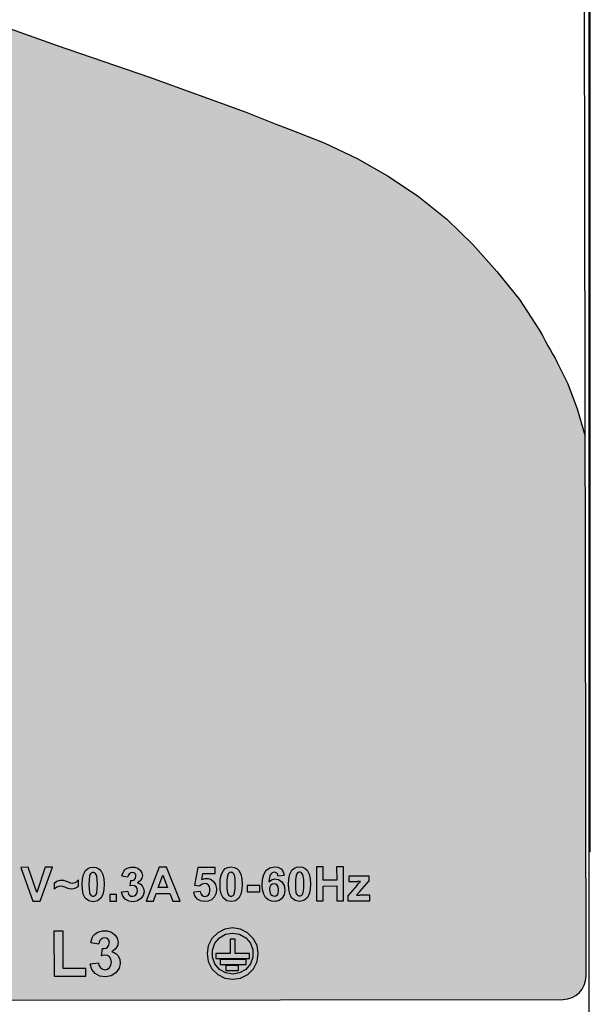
# Model space of a CAD drawing. Header units: inches. Extents: x 0 to 5108, y 0 to 2887.
# Tile 5 of 6: x 336 to 361, y 112 to 155. Entities that reach past the tile are written whole.
import ezdxf

# ---------------------------------------------------------------- set-up
doc = ezdxf.new("R2010")
doc.units = ezdxf.units.IN
doc.header["$MEASUREMENT"] = 0

msp = doc.modelspace()

# ---------------------------------------------------------------- hatches: boundary and pattern name
msp.add_hatch(color=18).paths.add_polyline_path([(359.47, 140.404), (359.37, 140.584), (359.266, 140.781), (359.15, 140.992), (359.023, 141.218), (358.887, 141.463), (358.031, 142.776), (357.053, 143.998), (356.014, 145.158), (354.884, 146.257), (353.663, 147.234), (352.349, 148.119), (351.006, 148.882), (349.572, 149.552), (348.107, 150.131), (347.463, 150.38), (346.154, 150.893), (342.021, 152.402), (338.022, 153.769), (334.318, 155.083), (331.02, 156.391), (328.136, 157.724), (325.644, 159.087), (324.056, 160.033), (322.529, 161.07), (321.095, 162.199), (319.72, 163.42), (318.437, 164.733), (317.245, 166.138), (316.144, 167.604), (316.058, 167.736), (315.972, 167.87), (315.885, 168.005), (315.153, 169.181), (314.501, 170.329), (313.939, 171.449), (313.339, 172.818), (312.826, 174.148), (312.397, 175.437), (312.053, 176.688), (311.762, 178.023), (311.532, 179.444), (311.459, 180.063), (311.397, 180.701), (311.335, 181.357), (311.213, 183.178), (311.318, 113.442, 0.413772), (312.318, 112.443, 0.000377), (312.32, 112.443), (359.919, 112.515, 0.413772), (360.918, 113.515, 0.000377), (360.918, 113.516), (360.883, 136.867), (360.532, 138.053), (360.122, 139.129), (359.651, 140.088), (359.572, 140.242)])
h = msp.add_hatch(color=7)
edge = h.paths.add_edge_path()
edge.add_arc((323.841, 144.787), 0.439, 217.3048, 270.0864)
edge.add_line((323.842, 144.348), (324.437, 144.349))
edge.add_line((324.437, 144.349), (324.428, 150.287))
edge.add_line((324.428, 150.287), (323.27, 150.285))
edge.add_line((323.27, 150.285), (323.278, 145.154))
edge.add_arc((324.325, 145.155), 1.047, 180.0864, 217.3048)
edge = h.paths.add_edge_path()
edge.add_arc((325.464, 144.85), 0.5, 180.0864, 270.0864)
edge.add_line((325.465, 144.35), (326.123, 144.351))
edge.add_line((326.123, 144.351), (326.118, 147.862))
edge.add_line((326.118, 147.862), (324.959, 147.86))
edge.add_line((324.959, 147.86), (324.964, 144.85))
edge = h.paths.add_edge_path()
edge.add_arc((329.779, 144.789), 0.5, 227.086, 316.9886)
edge.add_line((330.144, 144.448), (330.594, 144.93))
edge.add_line((330.594, 144.93), (329.674, 145.785))
edge.add_line((329.674, 145.785), (329.983, 146.364))
edge.add_line((329.983, 146.364), (330.142, 146.983))
edge.add_line((330.142, 146.983), (330.14, 147.622))
edge.add_line((330.14, 147.622), (329.968, 148.256))
edge.add_line((329.968, 148.256), (329.624, 148.861))
edge.add_line((329.624, 148.861), (329.103, 149.402))
edge.add_line((329.103, 149.402), (328.416, 149.838))
edge.add_line((328.416, 149.838), (327.596, 150.123))
edge.add_line((327.596, 150.123), (326.7, 150.222))
edge.add_line((326.7, 150.222), (326.701, 149.357))
edge.add_line((326.701, 149.357), (327.376, 149.278))
edge.add_line((327.376, 149.278), (327.98, 149.054))
edge.add_line((327.98, 149.054), (328.475, 148.718))
edge.add_line((328.475, 148.718), (328.836, 148.303))
edge.add_line((328.836, 148.303), (329.06, 147.845))
edge.add_line((329.06, 147.845), (329.15, 147.375))
edge.add_line((329.15, 147.375), (329.109, 146.907))
edge.add_line((329.109, 146.907), (328.947, 146.46))
edge.add_line((328.947, 146.46), (328.019, 147.324))
edge.add_line((328.019, 147.324), (327.23, 146.476))
edge.add_line((327.23, 146.476), (328.152, 145.619))
edge.add_line((328.152, 145.619), (327.722, 145.406))
edge.add_line((327.722, 145.406), (327.224, 145.266))
edge.add_line((327.224, 145.266), (326.708, 145.217))
edge.add_line((326.708, 145.217), (326.709, 144.352))
edge.add_line((326.709, 144.352), (327.485, 144.428))
edge.add_line((327.485, 144.428), (328.209, 144.645))
edge.add_line((328.209, 144.645), (328.839, 144.98))
edge.add_line((328.839, 144.98), (329.438, 144.423))
h.paths.add_polyline_path([(322.725, 150.216), (321.814, 150.111), (321.009, 149.826), (320.335, 149.398), (319.815, 148.857), (319.465, 148.247), (319.292, 147.595), (319.296, 146.932), (319.477, 146.285), (319.83, 145.683), (320.349, 145.151), (321.019, 144.729), (321.822, 144.449), (322.734, 144.346), (322.733, 145.211), (322.035, 145.296), (321.429, 145.527), (320.935, 145.873), (320.572, 146.303), (320.354, 146.783), (320.282, 147.287), (320.357, 147.788), (320.577, 148.264), (320.937, 148.689), (321.426, 149.033), (322.029, 149.264), (322.726, 149.351)])
h.paths.add_polyline_path([(331.19, 150.282), (330.795, 150.282), (330.798, 148.488), (331.192, 148.488)])
h.paths.add_polyline_path([(331.798, 150.283), (331.404, 150.282), (331.407, 148.489), (331.801, 148.489)])
h.paths.add_polyline_path([(324.897, 149.032), (324.93, 148.857), (325.03, 148.689), (325.196, 148.557), (325.413, 148.481), (325.652, 148.479), (325.871, 148.553), (326.041, 148.685), (326.145, 148.855), (326.178, 149.034), (326.144, 149.212), (326.041, 149.381), (325.872, 149.512), (325.653, 149.586), (325.413, 149.584), (325.196, 149.508), (325.03, 149.375), (324.929, 149.207)])
h.paths.add_polyline_path([(339.786, 115.423), (339.978, 115.478), (340.189, 115.477), (340.374, 115.419), (340.521, 115.309), (340.623, 115.154), (340.659, 114.99), (340.631, 114.831), (340.536, 114.686), (340.378, 114.571), (340.484, 114.536), (340.576, 114.48), (340.647, 114.41), (340.726, 114.257), (340.748, 114.063), (340.697, 113.856), (340.561, 113.667), (340.361, 113.535), (340.117, 113.485), (339.871, 113.515), (339.662, 113.628), (339.518, 113.81), (339.448, 114.037), (339.811, 114.082), (339.829, 113.999), (339.861, 113.926), (339.905, 113.869), (339.993, 113.814), (340.097, 113.796), (340.201, 113.822), (340.285, 113.885), (340.344, 113.989), (340.364, 114.121), (340.344, 114.248), (340.288, 114.347), (340.195, 114.409), (340.07, 114.429), (339.929, 114.401), (339.97, 114.707), (340.06, 114.712), (340.139, 114.734), (340.203, 114.773), (340.262, 114.857), (340.283, 114.966), (340.257, 115.07), (340.191, 115.143), (340.096, 115.175), (339.993, 115.163), (339.903, 115.109), (339.863, 115.056), (339.836, 114.99), (339.82, 114.914), (339.474, 114.972), (339.5, 115.077), (339.536, 115.173), (339.583, 115.256), (339.636, 115.32), (339.704, 115.376)])
h.paths.add_polyline_path([(344.281, 117.702), (344.416, 117.745), (344.549, 117.743), (344.681, 117.696), (344.791, 117.613), (344.879, 117.479), (344.921, 117.302), (344.9, 117.107), (344.817, 116.936), (344.701, 116.823), (344.555, 116.757), (344.382, 116.742), (344.217, 116.775), (344.088, 116.85), (344.019, 116.927), (343.965, 117.026), (343.934, 117.143), (344.215, 117.173), (344.229, 117.114), (344.253, 117.063), (344.286, 117.022), (344.355, 116.979), (344.431, 116.967), (344.507, 116.988), (344.572, 117.038), (344.612, 117.111), (344.631, 117.202), (344.631, 117.299), (344.612, 117.387), (344.572, 117.457), (344.497, 117.508), (344.4, 117.524), (344.295, 117.494), (344.196, 117.417), (343.968, 117.45), (344.111, 118.215), (344.856, 118.216), (344.856, 117.952), (344.325, 117.951)])
h.paths.add_polyline_path([(338.818, 117.323), (338.732, 117.291), (338.642, 117.281), (338.55, 117.293), (338.5, 117.308), (338.45, 117.327), (338.399, 117.35), (338.267, 117.4), (338.138, 117.415), (338.007, 117.372), (337.883, 117.276), (337.883, 117.536), (338.003, 117.627), (338.148, 117.672), (338.295, 117.663), (338.358, 117.644), (338.422, 117.621), (338.486, 117.595), (338.595, 117.552), (338.698, 117.541), (338.803, 117.574), (338.853, 117.603), (338.901, 117.64), (338.946, 117.684), (338.947, 117.413), (338.91, 117.38), (338.866, 117.35)])
h.paths.add_polyline_path([(347.745, 116.883), (347.624, 116.793), (347.473, 116.749), (347.307, 116.755), (347.16, 116.812), (347.04, 116.918), (346.959, 117.062), (346.911, 117.256), (346.896, 117.473), (346.908, 117.699), (346.959, 117.915), (347.069, 118.095), (347.231, 118.208), (347.408, 118.246), (347.575, 118.224), (347.709, 118.153), (347.771, 118.082), (347.819, 117.989), (347.849, 117.881), (347.577, 117.85), (347.567, 117.898), (347.55, 117.941), (347.524, 117.974), (347.469, 118.006), (347.399, 118.013), (347.327, 117.988), (347.264, 117.934), (347.23, 117.867), (347.208, 117.787), (347.194, 117.698), (347.187, 117.6), (347.299, 117.687), (347.443, 117.725), (347.597, 117.697), (347.743, 117.599), (347.845, 117.438), (347.877, 117.24), (347.844, 117.041)])
h.paths.add_polyline_path([(348.847, 116.898), (348.703, 116.785), (348.515, 116.747), (348.323, 116.787), (348.17, 116.91), (348.085, 117.082), (348.047, 117.277), (348.036, 117.494), (348.048, 117.719), (348.093, 117.931), (348.179, 118.097), (348.263, 118.173), (348.378, 118.226), (348.512, 118.247), (348.646, 118.226), (348.761, 118.172), (348.846, 118.096), (348.931, 117.933), (348.976, 117.733), (348.99, 117.507), (348.978, 117.275), (348.933, 117.064)])
h.paths.add_polyline_path([(345.88, 116.894), (345.739, 116.781), (345.553, 116.743), (345.361, 116.781), (345.206, 116.903), (345.12, 117.075), (345.081, 117.271), (345.07, 117.488), (345.082, 117.714), (345.127, 117.927), (345.213, 118.092), (345.297, 118.168), (345.412, 118.222), (345.546, 118.243), (345.679, 118.222), (345.795, 118.168), (345.88, 118.091), (345.966, 117.928), (346.01, 117.726), (346.024, 117.499), (346.012, 117.267), (345.966, 117.058)])
h.paths.add_polyline_path([(350.977, 117.017), (351.12, 117.172), (351.526, 117.642), (351.526, 117.841), (350.646, 117.84), (350.646, 117.606), (351.022, 117.609), (351.065, 117.61), (351.109, 117.611), (351.151, 117.613), (351.102, 117.562), (351.054, 117.509), (351.006, 117.454), (350.608, 116.995), (350.608, 116.776), (351.558, 116.777), (351.558, 117.025), (351.122, 117.024), (351.074, 117.023), (351.026, 117.02)])
h.paths.add_polyline_path([(348.605, 117.014), (348.632, 117.045), (348.652, 117.085), (348.667, 117.13), (348.691, 117.311), (348.695, 117.505), (348.69, 117.689), (348.669, 117.853), (348.653, 117.903), (348.632, 117.947), (348.603, 117.982), (348.576, 117.999), (348.544, 118.01), (348.512, 118.014), (348.48, 118.01), (348.448, 117.999), (348.421, 117.981), (348.394, 117.95), (348.374, 117.91), (348.359, 117.864), (348.335, 117.686), (348.33, 117.493), (348.336, 117.306), (348.357, 117.141), (348.372, 117.091), (348.393, 117.047), (348.423, 117.013), (348.482, 116.985), (348.547, 116.985)], flags=16)
h.paths.add_polyline_path([(333.462, 117.686), (333.596, 117.729), (333.729, 117.726), (333.861, 117.68), (333.972, 117.597), (334.059, 117.463), (334.101, 117.286), (334.081, 117.091), (333.998, 116.92), (333.882, 116.806), (333.735, 116.741), (333.562, 116.726), (333.397, 116.759), (333.268, 116.834), (333.199, 116.91), (333.146, 117.01), (333.115, 117.127), (333.395, 117.157), (333.409, 117.098), (333.433, 117.047), (333.467, 117.006), (333.535, 116.963), (333.611, 116.951), (333.687, 116.972), (333.752, 117.022), (333.793, 117.095), (333.811, 117.186), (333.811, 117.283), (333.793, 117.371), (333.752, 117.441), (333.678, 117.492), (333.58, 117.508), (333.475, 117.478), (333.377, 117.401), (333.148, 117.434), (333.291, 118.198), (334.036, 118.199), (334.036, 117.936), (333.505, 117.935)])
h.paths.add_polyline_path([(325.656, 117.422), (325.571, 117.394), (325.478, 117.371), (325.377, 117.351), (325.295, 117.333), (325.219, 117.311), (325.148, 117.283), (325.098, 117.253), (325.058, 117.217), (325.025, 117.173), (325.001, 117.123), (324.987, 117.068), (324.982, 117.009), (324.993, 116.92), (325.025, 116.843), (325.078, 116.779), (325.151, 116.728), (325.24, 116.698), (325.343, 116.688), (325.406, 116.692), (325.465, 116.704), (325.522, 116.724), (325.577, 116.752), (325.63, 116.788), (325.68, 116.832), (325.683, 116.821), (325.69, 116.798), (325.698, 116.768), (325.708, 116.74), (325.718, 116.713), (326.002, 116.714), (325.98, 116.762), (325.963, 116.811), (325.95, 116.859), (325.941, 116.926), (325.937, 116.996), (325.936, 117.071), (325.939, 117.406), (325.936, 117.502), (325.925, 117.587), (325.9, 117.663), (325.867, 117.708), (325.822, 117.746), (325.767, 117.778), (325.682, 117.806), (325.586, 117.82), (325.481, 117.824), (325.36, 117.817), (325.252, 117.792), (325.162, 117.748), (325.098, 117.688), (325.047, 117.61), (325.011, 117.514), (325.272, 117.468), (325.29, 117.51), (325.312, 117.546), (325.341, 117.573), (325.376, 117.591), (325.416, 117.601), (325.461, 117.604), (325.52, 117.601), (325.572, 117.591), (325.615, 117.568), (325.639, 117.537), (325.652, 117.497), (325.656, 117.451)])
h.paths.add_polyline_path([(327.03, 114.962), (327.14, 115.007), (327.248, 115.07), (327.355, 115.147), (327.461, 115.246), (327.542, 115.354), (327.595, 115.466), (327.905, 115.467), (327.908, 113.466), (327.526, 113.466), (327.524, 114.905), (327.381, 114.789), (327.214, 114.69), (327.031, 114.615)])
h.paths.add_polyline_path([(333.281, 115.338), (333.451, 115.43), (333.661, 115.473), (333.872, 115.465), (334.052, 115.411), (334.193, 115.317), (334.287, 115.194), (334.348, 115.034), (334.36, 114.854), (334.314, 114.666), (334.274, 114.58), (334.223, 114.495), (334.162, 114.411), (334.086, 114.325), (334.002, 114.241), (333.912, 114.156), (333.832, 114.082), (333.755, 114.01), (333.683, 113.936), (333.654, 113.901), (333.628, 113.866), (333.606, 113.83), (334.364, 113.831), (334.364, 113.476), (333.026, 113.474), (333.049, 113.601), (333.093, 113.731), (333.156, 113.856), (333.274, 114.016), (333.419, 114.175), (333.584, 114.334), (333.701, 114.444), (333.81, 114.551), (333.901, 114.66), (333.961, 114.783), (333.979, 114.903), (333.96, 115.01), (333.91, 115.09), (333.828, 115.141), (333.722, 115.159), (333.613, 115.139), (333.53, 115.086), (333.487, 115.022), (333.461, 114.94), (333.449, 114.847), (333.069, 114.885), (333.108, 115.07), (333.179, 115.225)])
h.paths.add_polyline_path([(341.638, 116.874), (341.49, 116.775), (341.308, 116.737), (341.12, 116.761), (340.962, 116.845), (340.855, 116.981), (340.803, 117.151), (341.075, 117.184), (341.089, 117.122), (341.113, 117.068), (341.146, 117.025), (341.211, 116.984), (341.289, 116.97), (341.367, 116.99), (341.431, 117.037), (341.476, 117.116), (341.49, 117.216), (341.475, 117.31), (341.433, 117.383), (341.363, 117.43), (341.269, 117.445), (341.164, 117.424), (341.195, 117.653), (341.262, 117.657), (341.321, 117.674), (341.369, 117.703), (341.412, 117.762), (341.429, 117.837), (341.418, 117.907), (341.385, 117.961), (341.335, 117.993), (341.271, 118.005), (341.201, 117.992), (341.145, 117.955), (341.115, 117.915), (341.094, 117.865), (341.083, 117.808), (340.823, 117.852), (340.842, 117.93), (340.869, 118.002), (340.904, 118.065), (340.944, 118.113), (340.995, 118.155), (341.056, 118.191), (341.209, 118.233), (341.368, 118.227), (341.505, 118.181), (341.608, 118.105), (341.684, 117.992), (341.712, 117.875), (341.689, 117.758), (341.617, 117.645), (341.501, 117.552), (341.581, 117.524), (341.65, 117.483), (341.703, 117.431), (341.763, 117.314), (341.778, 117.168), (341.735, 117.01)])
h.paths.add_polyline_path([(339.911, 116.885), (339.768, 116.772), (339.581, 116.734), (339.389, 116.773), (339.234, 116.895), (339.149, 117.067), (339.111, 117.263), (339.1, 117.479), (339.112, 117.705), (339.157, 117.918), (339.243, 118.083), (339.327, 118.159), (339.442, 118.213), (339.576, 118.234), (339.71, 118.213), (339.825, 118.159), (339.91, 118.082), (339.995, 117.92), (340.04, 117.72), (340.054, 117.493), (340.042, 117.261), (339.997, 117.05)])
h.paths.add_polyline_path([(345.455, 117.977), (345.428, 117.946), (345.408, 117.906), (345.393, 117.86), (345.369, 117.676), (345.365, 117.48), (345.37, 117.297), (345.391, 117.137), (345.407, 117.087), (345.428, 117.042), (345.457, 117.008), (345.515, 116.98), (345.58, 116.98), (345.639, 117.009), (345.666, 117.04), (345.687, 117.08), (345.701, 117.126), (345.725, 117.308), (345.729, 117.503), (345.724, 117.686), (345.703, 117.848), (345.687, 117.898), (345.666, 117.943), (345.637, 117.977), (345.61, 117.994), (345.579, 118.006), (345.546, 118.009), (345.514, 118.006), (345.483, 117.994)], flags=16)
h.paths.add_polyline_path([(347.267, 117.454), (347.235, 117.402), (347.217, 117.338), (347.212, 117.266), (347.219, 117.185), (347.24, 117.112), (347.275, 117.054), (347.343, 116.999), (347.417, 116.979), (347.489, 116.995), (347.55, 117.041), (347.585, 117.108), (347.6, 117.191), (347.6, 117.285), (347.584, 117.377), (347.545, 117.451), (347.483, 117.499), (347.407, 117.517), (347.332, 117.501)], flags=16)
h.paths.add_polyline_path([(325.326, 117.14), (325.371, 117.161), (325.424, 117.177), (325.482, 117.19), (325.543, 117.204), (325.601, 117.218), (325.657, 117.235), (325.657, 117.178), (325.656, 117.128), (325.653, 117.081), (325.646, 117.038), (325.631, 117.001), (325.608, 116.97), (325.577, 116.942), (325.529, 116.913), (325.48, 116.896), (325.429, 116.891), (325.385, 116.896), (325.347, 116.91), (325.314, 116.934), (325.289, 116.965), (325.274, 117), (325.269, 117.039), (325.276, 117.078), (325.295, 117.112)], flags=16)
h.paths.add_polyline_path([(323.142, 117.561), (323.179, 117.58), (323.21, 117.605), (323.235, 117.633), (323.266, 117.716), (323.259, 117.808), (323.221, 117.88), (323.188, 117.908), (323.147, 117.931), (323.101, 117.945), (323.033, 117.953), (322.962, 117.955), (322.888, 117.954), (322.745, 117.954), (322.745, 117.537), (322.908, 117.537), (322.992, 117.539), (323.071, 117.544)], flags=16)
h.paths.add_polyline_path([(326.259, 117.733), (326.37, 117.795), (326.508, 117.824), (326.661, 117.826), (326.804, 117.806), (326.922, 117.757), (326.982, 117.704), (327.033, 117.634), (327.069, 117.547), (326.804, 117.497), (326.788, 117.536), (326.766, 117.568), (326.739, 117.592), (326.674, 117.618), (326.597, 117.625), (326.515, 117.621), (326.444, 117.594), (326.416, 117.559), (326.415, 117.519), (326.44, 117.486), (326.482, 117.466), (326.53, 117.45), (326.583, 117.435), (326.64, 117.421), (326.703, 117.407), (326.821, 117.376), (326.928, 117.337), (327.017, 117.282), (327.081, 117.196), (327.106, 117.076), (327.074, 116.941), (326.984, 116.821), (326.872, 116.756), (326.731, 116.722), (326.571, 116.717), (326.411, 116.742), (326.278, 116.803), (326.207, 116.866), (326.148, 116.95), (326.112, 117.042), (326.394, 117.086), (326.411, 117.036), (326.436, 116.994), (326.468, 116.961), (326.538, 116.929), (326.624, 116.919), (326.713, 116.927), (326.786, 116.959), (326.817, 117.001), (326.822, 117.049), (326.803, 117.088), (326.777, 117.105), (326.744, 117.116), (326.709, 117.125), (326.549, 117.162), (326.402, 117.201), (326.277, 117.261), (326.19, 117.357), (326.151, 117.486), (326.175, 117.619)])
h.paths.add_polyline_path([(335.061, 116.877), (334.918, 116.764), (334.731, 116.727), (334.539, 116.765), (334.385, 116.888), (334.3, 117.06), (334.262, 117.256), (334.25, 117.472), (334.262, 117.698), (334.307, 117.91), (334.394, 118.076), (334.478, 118.152), (334.592, 118.206), (334.726, 118.227), (334.86, 118.206), (334.975, 118.152), (335.06, 118.075), (335.146, 117.912), (335.191, 117.711), (335.204, 117.484), (335.192, 117.252), (335.147, 117.042)])
h.paths.add_polyline_path([(336.202, 116.879), (336.06, 116.766), (335.873, 116.728), (335.681, 116.767), (335.526, 116.889), (335.441, 117.061), (335.403, 117.257), (335.392, 117.474), (335.403, 117.7), (335.449, 117.912), (335.535, 118.078), (335.619, 118.154), (335.733, 118.207), (335.867, 118.228), (336.002, 118.207), (336.117, 118.153), (336.201, 118.077), (336.287, 117.914), (336.332, 117.713), (336.346, 117.486), (336.334, 117.254), (336.288, 117.044)])
h.paths.add_polyline_path([(330.954, 116.871), (330.812, 116.758), (330.625, 116.72), (330.433, 116.759), (330.278, 116.881), (330.193, 117.053), (330.154, 117.249), (330.143, 117.466), (330.155, 117.692), (330.2, 117.904), (330.287, 118.07), (330.371, 118.146), (330.485, 118.199), (330.619, 118.22), (330.753, 118.2), (330.868, 118.145), (330.953, 118.069), (331.039, 117.906), (331.083, 117.705), (331.097, 117.478), (331.085, 117.246), (331.04, 117.036)])
h.paths.add_polyline_path([(332.095, 116.873), (331.987, 116.778), (331.846, 116.728), (331.682, 116.729), (331.534, 116.782), (331.417, 116.886), (331.347, 117.015), (331.307, 117.172), (331.288, 117.347), (331.285, 117.541), (331.302, 117.74), (331.348, 117.925), (331.428, 118.072), (331.512, 118.147), (331.626, 118.201), (331.76, 118.222), (331.894, 118.201), (332.009, 118.147), (332.094, 118.07), (332.18, 117.908), (332.225, 117.707), (332.238, 117.48), (332.226, 117.248), (332.181, 117.038)])
h.paths.add_polyline_path([(339.669, 117), (339.696, 117.031), (339.716, 117.071), (339.731, 117.117), (339.755, 117.297), (339.76, 117.491), (339.754, 117.676), (339.733, 117.839), (339.718, 117.889), (339.696, 117.934), (339.667, 117.968), (339.64, 117.985), (339.608, 117.997), (339.576, 118), (339.544, 117.997), (339.512, 117.985), (339.485, 117.968), (339.458, 117.937), (339.438, 117.897), (339.423, 117.851), (339.399, 117.673), (339.395, 117.479), (339.4, 117.293), (339.421, 117.128), (339.437, 117.078), (339.458, 117.034), (339.487, 116.999), (339.546, 116.971), (339.611, 116.972)], flags=16)
h.paths.add_polyline_path([(335.961, 116.995), (335.988, 117.026), (336.008, 117.066), (336.022, 117.111), (336.046, 117.29), (336.051, 117.483), (336.046, 117.669), (336.024, 117.833), (336.009, 117.884), (335.988, 117.928), (335.959, 117.963), (335.932, 117.98), (335.9, 117.991), (335.868, 117.995), (335.836, 117.991), (335.804, 117.98), (335.777, 117.962), (335.749, 117.931), (335.729, 117.891), (335.715, 117.845), (335.691, 117.663), (335.686, 117.468), (335.692, 117.284), (335.713, 117.122), (335.736, 117.054), (335.773, 116.999), (335.831, 116.967), (335.899, 116.965)], flags=16)
h.paths.add_polyline_path([(323.4, 117.379), (323.35, 117.348), (323.298, 117.325), (323.247, 117.31), (323.149, 117.295), (323.046, 117.289), (322.939, 117.288), (322.746, 117.288), (322.746, 116.734), (322.45, 116.733), (322.448, 118.202), (322.924, 118.203), (323.049, 118.202), (323.167, 118.198), (323.276, 118.182), (323.352, 118.152), (323.424, 118.104), (323.488, 118.038), (323.546, 117.928), (323.572, 117.792), (323.566, 117.649), (323.525, 117.525), (323.489, 117.467), (323.447, 117.418)])
h.paths.add_polyline_path([(321.501, 116.843), (321.348, 116.743), (321.159, 116.706), (320.97, 116.734), (320.818, 116.82), (320.748, 116.9), (320.694, 117.003), (320.666, 117.12), (320.938, 117.154), (320.952, 117.092), (320.975, 117.038), (321.009, 116.995), (321.074, 116.953), (321.152, 116.94), (321.23, 116.959), (321.294, 117.006), (321.338, 117.086), (321.353, 117.186), (321.337, 117.283), (321.289, 117.359), (321.214, 117.403), (321.124, 117.414), (321.027, 117.393), (321.058, 117.623), (321.124, 117.627), (321.184, 117.643), (321.232, 117.673), (321.275, 117.732), (321.292, 117.807), (321.281, 117.877), (321.248, 117.931), (321.199, 117.962), (321.135, 117.975), (321.065, 117.962), (321.007, 117.925), (320.977, 117.885), (320.957, 117.835), (320.945, 117.778), (320.686, 117.822), (320.705, 117.9), (320.732, 117.972), (320.767, 118.035), (320.807, 118.083), (320.858, 118.125), (320.919, 118.16), (321.072, 118.203), (321.231, 118.197), (321.367, 118.151), (321.471, 118.074), (321.547, 117.962), (321.575, 117.845), (321.552, 117.728), (321.48, 117.615), (321.363, 117.521), (321.444, 117.494), (321.512, 117.452), (321.566, 117.4), (321.625, 117.284), (321.64, 117.138), (321.598, 116.98)])
h.paths.add_polyline_path([(327.407, 117.679), (327.534, 117.777), (327.685, 117.824), (327.857, 117.822), (328.012, 117.77), (328.132, 117.673), (328.21, 117.544), (328.253, 117.38), (328.264, 117.193), (327.558, 117.192), (327.58, 117.075), (327.637, 116.987), (327.727, 116.936), (327.824, 116.931), (327.901, 116.964), (327.929, 116.995), (327.952, 117.035), (327.968, 117.08), (328.249, 117.034), (328.159, 116.873), (328.021, 116.765), (327.844, 116.72), (327.656, 116.728), (327.493, 116.79), (327.376, 116.898), (327.291, 117.083), (327.271, 117.309), (327.31, 117.519)])
h.paths.add_polyline_path([(330.712, 116.987), (330.739, 117.018), (330.76, 117.058), (330.774, 117.103), (330.798, 117.284), (330.803, 117.479), (330.797, 117.663), (330.776, 117.826), (330.76, 117.876), (330.739, 117.92), (330.71, 117.955), (330.683, 117.972), (330.652, 117.983), (330.619, 117.987), (330.588, 117.983), (330.556, 117.972), (330.528, 117.954), (330.501, 117.923), (330.481, 117.883), (330.466, 117.838), (330.442, 117.656), (330.438, 117.461), (330.443, 117.277), (330.464, 117.114), (330.48, 117.064), (330.501, 117.02), (330.53, 116.986), (330.589, 116.958), (330.654, 116.958)], flags=16)
h.paths.add_polyline_path([(334.819, 116.993), (334.847, 117.024), (334.867, 117.064), (334.881, 117.11), (334.902, 117.239), (334.908, 117.357), (334.91, 117.462), (334.909, 117.558), (334.906, 117.644), (334.9, 117.723), (334.891, 117.795), (334.875, 117.859), (334.852, 117.916), (334.817, 117.961), (334.79, 117.978), (334.759, 117.989), (334.727, 117.993), (334.694, 117.989), (334.663, 117.978), (334.635, 117.961), (334.608, 117.93), (334.588, 117.889), (334.574, 117.844), (334.55, 117.663), (334.545, 117.468), (334.55, 117.283), (334.572, 117.121), (334.587, 117.07), (334.608, 117.026), (334.637, 116.992), (334.695, 116.964), (334.761, 116.964)], flags=16)
h.paths.add_polyline_path([(331.67, 117.956), (331.642, 117.925), (331.622, 117.885), (331.608, 117.839), (331.584, 117.657), (331.579, 117.462), (331.584, 117.278), (331.606, 117.116), (331.621, 117.066), (331.642, 117.022), (331.672, 116.988), (331.73, 116.96), (331.795, 116.96), (331.853, 116.988), (331.881, 117.019), (331.901, 117.059), (331.915, 117.105), (331.936, 117.235), (331.942, 117.352), (331.944, 117.458), (331.943, 117.553), (331.94, 117.64), (331.935, 117.719), (331.925, 117.79), (331.909, 117.855), (331.886, 117.912), (331.851, 117.956), (331.825, 117.974), (331.793, 117.985), (331.761, 117.989), (331.729, 117.985), (331.697, 117.973)], flags=16)
h.paths.add_polyline_path([(342.437, 118.232), (341.868, 116.763), (342.182, 116.763), (342.303, 117.097), (342.89, 117.098), (343.019, 116.764), (343.342, 116.765), (342.751, 118.233)])
h.paths.add_polyline_path([(342.394, 117.345), (342.592, 117.89), (342.795, 117.345)], flags=16)
h.paths.add_polyline_path([(350.417, 116.775), (350.415, 118.244), (350.118, 118.244), (350.119, 117.666), (349.538, 117.665), (349.537, 118.243), (349.24, 118.243), (349.242, 116.774), (349.539, 116.774), (349.538, 117.416), (350.119, 117.417), (350.12, 116.775)])
h.paths.add_polyline_path([(324.096, 117.665), (324.205, 117.757), (324.337, 117.813), (324.47, 117.823), (324.597, 117.789), (324.643, 117.763), (324.683, 117.732), (324.714, 117.697), (324.738, 117.659), (324.756, 117.616), (324.769, 117.572), (324.779, 117.505), (324.783, 117.434), (324.784, 117.361), (324.785, 116.737), (324.503, 116.736), (324.502, 117.298), (324.501, 117.374), (324.499, 117.446), (324.486, 117.511), (324.472, 117.538), (324.453, 117.563), (324.429, 117.582), (324.358, 117.607), (324.274, 117.604), (324.193, 117.568), (324.132, 117.493), (324.101, 117.389), (324.096, 117.269), (324.097, 116.736), (323.816, 116.735), (323.813, 118.204), (324.095, 118.205)])
h.paths.add_polyline_path([(329.59, 118.219), (328.954, 117.285), (328.954, 117.039), (329.556, 117.04), (329.556, 116.744), (329.829, 116.744), (329.828, 117.04), (330.011, 117.04), (330.01, 117.288), (329.828, 117.287), (329.827, 118.219)])
h.paths.add_polyline_path([(329.218, 117.286), (329.554, 117.789), (329.555, 117.287)], flags=16)
h.paths.add_polyline_path([(337.289, 116.756), (337.812, 118.225), (337.498, 118.225), (337.14, 117.137), (336.766, 118.224), (336.445, 118.223), (336.972, 116.755)])
h.paths.add_polyline_path([(346.794, 117.162), (346.794, 117.443), (346.241, 117.442), (346.241, 117.161)])
h.paths.add_polyline_path([(346.347, 114.284), (346.346, 114.504), (345.726, 114.503), (345.725, 115.112), (345.505, 115.112), (345.506, 114.503), (344.885, 114.502), (344.885, 114.282)], flags=0)
h.paths.add_polyline_path([(346.201, 114.024), (346.201, 114.244), (345.069, 114.242), (345.07, 114.022)], flags=0)
h.paths.add_polyline_path([(345.873, 113.763), (345.872, 113.983), (345.325, 113.982), (345.325, 113.762)], flags=0)
h.paths.add_polyline_path([(327.622, 117.547), (327.59, 117.496), (327.57, 117.434), (327.563, 117.364), (327.984, 117.365), (327.976, 117.437), (327.955, 117.5), (327.921, 117.55), (327.852, 117.598), (327.77, 117.614), (327.688, 117.595)], flags=16)
h.paths.add_polyline_path([(340.585, 116.761), (340.585, 117.042), (340.303, 117.042), (340.304, 116.76)])
h.paths.add_polyline_path([(339.263, 113.517), (339.263, 113.847), (338.279, 113.845), (338.276, 115.458), (337.881, 115.457), (337.884, 113.515)])
h.paths.add_polyline_path([(333.008, 117.141), (333.008, 117.422), (332.455, 117.422), (332.455, 117.14)])
h.paths.add_polyline_path([(332.872, 113.474), (332.872, 113.809), (331.871, 113.808), (331.869, 115.448), (331.467, 115.448), (331.47, 113.472)])
h.paths.add_polyline_path([(326.729, 113.465), (326.728, 113.8), (325.728, 113.799), (325.725, 115.439), (325.324, 115.439), (325.327, 113.462)])
h.paths.add_polyline_path([(345.617, 113.603), (345.316, 113.655), (345.048, 113.808), (344.847, 114.045), (344.74, 114.336), (344.74, 114.646), (344.846, 114.938), (345.046, 115.175), (345.313, 115.329), (345.614, 115.383), (345.916, 115.331), (346.183, 115.177), (346.384, 114.941), (346.491, 114.649), (346.492, 114.339), (346.386, 114.047), (346.186, 113.81), (345.919, 113.656)], flags=16)
h.paths.add_polyline_path([(345.617, 113.383), (345.957, 113.437), (346.266, 113.594), (346.512, 113.839), (346.671, 114.149), (346.725, 114.494), (346.67, 114.838), (346.51, 115.149), (346.262, 115.394), (345.953, 115.55), (345.614, 115.602), (345.275, 115.549), (344.967, 115.392), (344.72, 115.146), (344.561, 114.835), (344.506, 114.491), (344.561, 114.147), (344.721, 113.837), (344.968, 113.592), (345.277, 113.436)])

# ---------------------------------------------------------------- linework, layer by layer
at = {"linetype": 'Continuous'}
for p, q in [((361.05, 111.5), (361.05, 209)), ((360.918, 113.516), (360.777, 207.016)), ((361.1, 118.9), (361.1, 182.4)), ((348.107, 150.131), (349.572, 149.552)), ((349.572, 149.552), (351.006, 148.882)), ((351.006, 148.882), (352.349, 148.119)), ((352.349, 148.119), (353.663, 147.234)), ((353.663, 147.234), (354.884, 146.257)), ((354.884, 146.257), (356.014, 145.158)), ((356.014, 145.158), (357.053, 143.998)), ((357.053, 143.998), (358.031, 142.776)), ((358.031, 142.776), (358.887, 141.463)), ((361.1, 118.9), (361.05, 118.9)), ((312.32, 112.443), (359.919, 112.515))]:
    msp.add_line(p, q, dxfattribs=at)
at = {"color": 7, "linetype": 'Continuous'}
for p, q in [((336.766, 118.224), (336.445, 118.223)), ((336.445, 118.223), (336.972, 116.755)), ((337.14, 117.137), (336.766, 118.224)), ((337.498, 118.225), (337.14, 117.137)), ((337.289, 116.756), (337.812, 118.225)), ((337.812, 118.225), (337.498, 118.225)), ((342.437, 118.232), (341.868, 116.763)), ((342.751, 118.233), (342.437, 118.232)), ((343.342, 116.765), (342.751, 118.233)), ((344.111, 118.215), (343.968, 117.45)), ((344.856, 118.216), (344.111, 118.215)), ((344.856, 117.952), (344.856, 118.216)), ((349.537, 118.243), (349.24, 118.243)), ((349.24, 118.243), (349.242, 116.774)), ((349.538, 117.665), (349.537, 118.243)), ((350.415, 118.244), (350.118, 118.244)), ((350.118, 118.244), (350.119, 117.666)), ((350.417, 116.775), (350.415, 118.244)), ((337.883, 117.536), (337.883, 117.276)), ((338.947, 117.413), (338.946, 117.684)), ((340.823, 117.852), (341.083, 117.808)), ((341.195, 117.653), (341.164, 117.424)), ((342.394, 117.345), (342.592, 117.89)), ((342.592, 117.89), (342.795, 117.345)), ((344.281, 117.702), (344.325, 117.951)), ((344.325, 117.951), (344.856, 117.952)), ((347.577, 117.85), (347.849, 117.881)), ((350.119, 117.666), (349.538, 117.665)), ((351.526, 117.841), (350.646, 117.84)), ((350.646, 117.84), (350.646, 117.606)), ((350.646, 117.606), (351.022, 117.609)), ((351.12, 117.172), (351.526, 117.642)), ((351.526, 117.642), (351.526, 117.841)), ((341.075, 117.184), (340.803, 117.151)), ((342.795, 117.345), (342.394, 117.345)), ((344.215, 117.173), (343.934, 117.143)), ((343.968, 117.45), (344.196, 117.417)), ((346.794, 117.443), (346.241, 117.442)), ((346.241, 117.442), (346.241, 117.161)), ((346.241, 117.161), (346.794, 117.162)), ((346.794, 117.162), (346.794, 117.443)), ((349.538, 117.416), (350.119, 117.417)), ((349.539, 116.774), (349.538, 117.416)), ((350.119, 117.417), (350.12, 116.775)), ((351.006, 117.454), (350.608, 116.995)), ((350.977, 117.017), (351.12, 117.172)), ((336.972, 116.755), (337.289, 116.756)), ((340.585, 117.042), (340.303, 117.042)), ((340.303, 117.042), (340.304, 116.76)), ((340.304, 116.76), (340.585, 116.761)), ((340.585, 116.761), (340.585, 117.042)), ((341.868, 116.763), (342.182, 116.763)), ((342.182, 116.763), (342.303, 117.097)), ((342.303, 117.097), (342.89, 117.098)), ((342.89, 117.098), (343.019, 116.764)), ((343.019, 116.764), (343.342, 116.765)), ((349.242, 116.774), (349.539, 116.774)), ((350.12, 116.775), (350.417, 116.775)), ((350.608, 116.995), (350.608, 116.776)), ((350.608, 116.776), (351.558, 116.777)), ((351.558, 117.025), (351.122, 117.024)), ((351.558, 116.777), (351.558, 117.025)), ((338.276, 115.458), (337.881, 115.457)), ((337.881, 115.457), (337.884, 113.515)), ((338.279, 113.845), (338.276, 115.458)), ((345.725, 115.112), (345.505, 115.112)), ((345.505, 115.112), (345.506, 114.503)), ((345.726, 114.503), (345.725, 115.112)), ((339.474, 114.972), (339.82, 114.914)), ((339.97, 114.707), (339.929, 114.401)), ((345.506, 114.503), (344.885, 114.502)), ((344.885, 114.502), (344.885, 114.282)), ((344.885, 114.282), (346.347, 114.284)), ((346.201, 114.244), (345.069, 114.242)), ((345.069, 114.242), (345.07, 114.022)), ((346.346, 114.504), (345.726, 114.503)), ((346.201, 114.024), (346.201, 114.244)), ((346.347, 114.284), (346.346, 114.504)), ((339.263, 113.847), (338.279, 113.845)), ((339.263, 113.517), (339.263, 113.847)), ((339.811, 114.082), (339.448, 114.037)), ((345.07, 114.022), (346.201, 114.024)), ((345.872, 113.983), (345.325, 113.982)), ((345.325, 113.982), (345.325, 113.762)), ((345.325, 113.762), (345.873, 113.763)), ((345.873, 113.763), (345.872, 113.983)), ((337.884, 113.515), (339.263, 113.517))]:
    msp.add_line(p, q, dxfattribs=at)
at = {"linetype": 'Continuous'}
for points in [[(325.644, 159.087), (328.136, 157.724), (331.02, 156.391), (334.318, 155.083), (338.022, 153.769), (342.021, 152.402), (346.154, 150.893)], [(346.154, 150.893), (347.463, 150.38), (348.107, 150.131)], [(358.887, 141.463), (359.023, 141.218), (359.15, 140.992), (359.266, 140.781), (359.37, 140.584), (359.47, 140.404), (359.572, 140.242), (359.651, 140.088)], [(359.651, 140.088), (360.122, 139.129), (360.532, 138.053), (360.883, 136.867)]]:
    msp.add_lwpolyline(points, dxfattribs=at)
at = {"color": 7, "linetype": 'Continuous'}
for points in [[(339.911, 116.885), (339.768, 116.772), (339.581, 116.734), (339.389, 116.773), (339.234, 116.895), (339.149, 117.067), (339.111, 117.263), (339.1, 117.479), (339.112, 117.705), (339.157, 117.918), (339.243, 118.083)], [(339.243, 118.083), (339.327, 118.159), (339.442, 118.213), (339.576, 118.234)], [(339.485, 117.968), (339.458, 117.937), (339.438, 117.897), (339.423, 117.851)], [(339.576, 118), (339.544, 117.997), (339.512, 117.985), (339.485, 117.968)], [(339.576, 118.234), (339.71, 118.213), (339.825, 118.159), (339.91, 118.082)], [(339.667, 117.968), (339.64, 117.985), (339.608, 117.997), (339.576, 118)], [(339.733, 117.839), (339.718, 117.889), (339.696, 117.934), (339.667, 117.968)], [(339.91, 118.082), (339.995, 117.92), (340.04, 117.72), (340.054, 117.493), (340.042, 117.261), (339.997, 117.05), (339.911, 116.885)], [(340.823, 117.852), (340.842, 117.93), (340.869, 118.002), (340.904, 118.065)], [(340.904, 118.065), (340.944, 118.113), (340.995, 118.155), (341.056, 118.191)], [(341.056, 118.191), (341.209, 118.233), (341.368, 118.227), (341.505, 118.181), (341.608, 118.105)], [(341.145, 117.955), (341.115, 117.915), (341.094, 117.865), (341.083, 117.808)], [(341.385, 117.961), (341.335, 117.993), (341.271, 118.005), (341.201, 117.992), (341.145, 117.955)], [(341.369, 117.703), (341.412, 117.762), (341.429, 117.837), (341.418, 117.907), (341.385, 117.961)], [(341.608, 118.105), (341.684, 117.992), (341.712, 117.875), (341.689, 117.758), (341.617, 117.645), (341.501, 117.552)], [(345.88, 116.894), (345.739, 116.781), (345.553, 116.743), (345.361, 116.781), (345.206, 116.903), (345.12, 117.075), (345.081, 117.271), (345.07, 117.488), (345.082, 117.714), (345.127, 117.927), (345.213, 118.092)], [(345.213, 118.092), (345.297, 118.168), (345.412, 118.222), (345.546, 118.243)], [(345.455, 117.977), (345.428, 117.946), (345.408, 117.906), (345.393, 117.86)], [(345.546, 118.009), (345.514, 118.006), (345.483, 117.994), (345.455, 117.977)], [(345.546, 118.243), (345.679, 118.222), (345.795, 118.168), (345.88, 118.091)], [(345.637, 117.977), (345.61, 117.994), (345.579, 118.006), (345.546, 118.009)], [(345.703, 117.848), (345.687, 117.898), (345.666, 117.943), (345.637, 117.977)], [(345.88, 118.091), (345.966, 117.928), (346.01, 117.726), (346.024, 117.499), (346.012, 117.267), (345.966, 117.058), (345.88, 116.894)], [(347.04, 116.918), (346.959, 117.062), (346.911, 117.256), (346.896, 117.473), (346.908, 117.699), (346.959, 117.915), (347.069, 118.095), (347.231, 118.208), (347.408, 118.246), (347.575, 118.224), (347.709, 118.153)], [(347.524, 117.974), (347.469, 118.006), (347.399, 118.013), (347.327, 117.988), (347.264, 117.934)], [(347.577, 117.85), (347.567, 117.898), (347.55, 117.941), (347.524, 117.974)], [(347.709, 118.153), (347.771, 118.082), (347.819, 117.989), (347.849, 117.881)], [(348.847, 116.898), (348.703, 116.785), (348.515, 116.747), (348.323, 116.787), (348.17, 116.91), (348.085, 117.082), (348.047, 117.277), (348.036, 117.494), (348.048, 117.719), (348.093, 117.931), (348.179, 118.097)], [(348.179, 118.097), (348.263, 118.173), (348.378, 118.226), (348.512, 118.247)], [(348.421, 117.981), (348.394, 117.95), (348.374, 117.91), (348.359, 117.864)], [(348.512, 118.014), (348.48, 118.01), (348.448, 117.999), (348.421, 117.981)], [(348.512, 118.247), (348.646, 118.226), (348.761, 118.172), (348.846, 118.096)], [(348.603, 117.982), (348.576, 117.999), (348.544, 118.01), (348.512, 118.014)], [(348.669, 117.853), (348.653, 117.903), (348.632, 117.947), (348.603, 117.982)], [(348.846, 118.096), (348.931, 117.933), (348.976, 117.733), (348.99, 117.507), (348.978, 117.275), (348.933, 117.064), (348.847, 116.898)], [(337.883, 117.536), (338.003, 117.627), (338.148, 117.672), (338.295, 117.663)], [(338.295, 117.663), (338.358, 117.644), (338.422, 117.621), (338.486, 117.595)], [(338.486, 117.595), (338.595, 117.552), (338.698, 117.541), (338.803, 117.574)], [(338.803, 117.574), (338.853, 117.603), (338.901, 117.64), (338.946, 117.684)], [(339.423, 117.851), (339.399, 117.673), (339.395, 117.479), (339.4, 117.293), (339.421, 117.128)], [(339.731, 117.117), (339.755, 117.297), (339.76, 117.491), (339.754, 117.676), (339.733, 117.839)], [(341.195, 117.653), (341.262, 117.657), (341.321, 117.674), (341.369, 117.703)], [(341.501, 117.552), (341.581, 117.524), (341.65, 117.483), (341.703, 117.431)], [(344.281, 117.702), (344.416, 117.745), (344.549, 117.743), (344.681, 117.696), (344.791, 117.613)], [(344.791, 117.613), (344.879, 117.479), (344.921, 117.302), (344.9, 117.107), (344.817, 116.936)], [(345.393, 117.86), (345.369, 117.676), (345.365, 117.48), (345.37, 117.297), (345.391, 117.137)], [(345.701, 117.126), (345.725, 117.308), (345.729, 117.503), (345.724, 117.686), (345.703, 117.848)], [(347.264, 117.934), (347.23, 117.867), (347.208, 117.787), (347.194, 117.698), (347.187, 117.6)], [(347.187, 117.6), (347.299, 117.687), (347.443, 117.725), (347.597, 117.697), (347.743, 117.599), (347.845, 117.438), (347.877, 117.24), (347.844, 117.041), (347.745, 116.883)], [(348.359, 117.864), (348.335, 117.686), (348.33, 117.493), (348.336, 117.306), (348.357, 117.141)], [(348.667, 117.13), (348.691, 117.311), (348.695, 117.505), (348.69, 117.689), (348.669, 117.853)], [(351.006, 117.454), (351.054, 117.509), (351.102, 117.562), (351.151, 117.613)], [(351.151, 117.613), (351.109, 117.611), (351.065, 117.61), (351.022, 117.609)], [(338.399, 117.35), (338.267, 117.4), (338.138, 117.415), (338.007, 117.372), (337.883, 117.276)], [(338.55, 117.293), (338.5, 117.308), (338.45, 117.327), (338.399, 117.35)], [(338.818, 117.323), (338.732, 117.291), (338.642, 117.281), (338.55, 117.293)], [(338.947, 117.413), (338.91, 117.38), (338.866, 117.35), (338.818, 117.323)], [(339.421, 117.128), (339.437, 117.078), (339.458, 117.034), (339.487, 116.999)], [(339.669, 117), (339.696, 117.031), (339.716, 117.071), (339.731, 117.117)], [(341.638, 116.874), (341.49, 116.775), (341.308, 116.737), (341.12, 116.761), (340.962, 116.845), (340.855, 116.981), (340.803, 117.151)], [(341.075, 117.184), (341.089, 117.122), (341.113, 117.068), (341.146, 117.025)], [(341.433, 117.383), (341.363, 117.43), (341.269, 117.445), (341.164, 117.424)], [(341.431, 117.037), (341.476, 117.116), (341.49, 117.216), (341.475, 117.31), (341.433, 117.383)], [(341.703, 117.431), (341.763, 117.314), (341.778, 117.168), (341.735, 117.01), (341.638, 116.874)], [(344.088, 116.85), (344.019, 116.927), (343.965, 117.026), (343.934, 117.143)], [(344.572, 117.457), (344.497, 117.508), (344.4, 117.524), (344.295, 117.494), (344.196, 117.417)], [(344.215, 117.173), (344.229, 117.114), (344.253, 117.063), (344.286, 117.022)], [(344.572, 117.038), (344.612, 117.111), (344.631, 117.202), (344.631, 117.299), (344.612, 117.387), (344.572, 117.457)], [(345.391, 117.137), (345.407, 117.087), (345.428, 117.042), (345.457, 117.008)], [(345.639, 117.009), (345.666, 117.04), (345.687, 117.08), (345.701, 117.126)], [(347.267, 117.454), (347.235, 117.402), (347.217, 117.338), (347.212, 117.266)], [(347.212, 117.266), (347.219, 117.185), (347.24, 117.112), (347.275, 117.054)], [(347.545, 117.451), (347.483, 117.499), (347.407, 117.517), (347.332, 117.501), (347.267, 117.454)], [(347.55, 117.041), (347.585, 117.108), (347.6, 117.191), (347.6, 117.285), (347.584, 117.377), (347.545, 117.451)], [(348.357, 117.141), (348.372, 117.091), (348.393, 117.047), (348.423, 117.013)], [(348.605, 117.014), (348.632, 117.045), (348.652, 117.085), (348.667, 117.13)], [(339.487, 116.999), (339.546, 116.971), (339.611, 116.972), (339.669, 117)], [(341.146, 117.025), (341.211, 116.984), (341.289, 116.97), (341.367, 116.99), (341.431, 117.037)], [(344.817, 116.936), (344.701, 116.823), (344.555, 116.757), (344.382, 116.742), (344.217, 116.775), (344.088, 116.85)], [(344.286, 117.022), (344.355, 116.979), (344.431, 116.967), (344.507, 116.988), (344.572, 117.038)], [(345.457, 117.008), (345.515, 116.98), (345.58, 116.98), (345.639, 117.009)], [(347.745, 116.883), (347.624, 116.793), (347.473, 116.749), (347.307, 116.755), (347.16, 116.812), (347.04, 116.918)], [(347.275, 117.054), (347.343, 116.999), (347.417, 116.979), (347.489, 116.995), (347.55, 117.041)], [(348.423, 117.013), (348.482, 116.985), (348.547, 116.985), (348.605, 117.014)], [(350.977, 117.017), (351.026, 117.02), (351.074, 117.023), (351.122, 117.024)], [(339.583, 115.256), (339.636, 115.32), (339.704, 115.376), (339.786, 115.423)], [(339.786, 115.423), (339.978, 115.478), (340.189, 115.477), (340.374, 115.419), (340.521, 115.309)], [(345.614, 115.602), (345.275, 115.549), (344.967, 115.392), (344.72, 115.146), (344.561, 114.835), (344.506, 114.491), (344.561, 114.147), (344.721, 113.837), (344.968, 113.592), (345.277, 113.436), (345.617, 113.383)], [(345.617, 113.383), (345.957, 113.437), (346.266, 113.594), (346.512, 113.839), (346.671, 114.149), (346.725, 114.494), (346.67, 114.838), (346.51, 115.149), (346.262, 115.394), (345.953, 115.55), (345.614, 115.602)], [(339.474, 114.972), (339.5, 115.077), (339.536, 115.173), (339.583, 115.256)], [(339.903, 115.109), (339.863, 115.056), (339.836, 114.99), (339.82, 114.914)], [(340.203, 114.773), (340.262, 114.857), (340.283, 114.966), (340.257, 115.07), (340.191, 115.143), (340.096, 115.175), (339.993, 115.163), (339.903, 115.109)], [(340.521, 115.309), (340.623, 115.154), (340.659, 114.99), (340.631, 114.831), (340.536, 114.686), (340.378, 114.571)], [(345.617, 113.603), (345.316, 113.655), (345.048, 113.808), (344.847, 114.045), (344.74, 114.336), (344.74, 114.646), (344.846, 114.938), (345.046, 115.175), (345.313, 115.329), (345.614, 115.383)], [(345.614, 115.383), (345.916, 115.331), (346.183, 115.177), (346.384, 114.941), (346.491, 114.649), (346.492, 114.339), (346.386, 114.047), (346.186, 113.81), (345.919, 113.656), (345.617, 113.603)], [(339.97, 114.707), (340.06, 114.712), (340.139, 114.734), (340.203, 114.773)], [(340.378, 114.571), (340.484, 114.536), (340.576, 114.48), (340.647, 114.41)], [(340.288, 114.347), (340.195, 114.409), (340.07, 114.429), (339.929, 114.401)], [(340.285, 113.885), (340.344, 113.989), (340.364, 114.121), (340.344, 114.248), (340.288, 114.347)], [(340.647, 114.41), (340.726, 114.257), (340.748, 114.063), (340.697, 113.856), (340.561, 113.667)], [(340.561, 113.667), (340.361, 113.535), (340.117, 113.485), (339.871, 113.515), (339.662, 113.628), (339.518, 113.81), (339.448, 114.037)], [(339.811, 114.082), (339.829, 113.999), (339.861, 113.926), (339.905, 113.869)], [(339.905, 113.869), (339.993, 113.814), (340.097, 113.796), (340.201, 113.822), (340.285, 113.885)]]:
    msp.add_lwpolyline(points, dxfattribs=at)
at = {"linetype": 'Continuous'}
msp.add_arc((359.918, 113.515), 1, 270.0864, 0.0864, dxfattribs=at)

doc.saveas('drawing.dxf')
